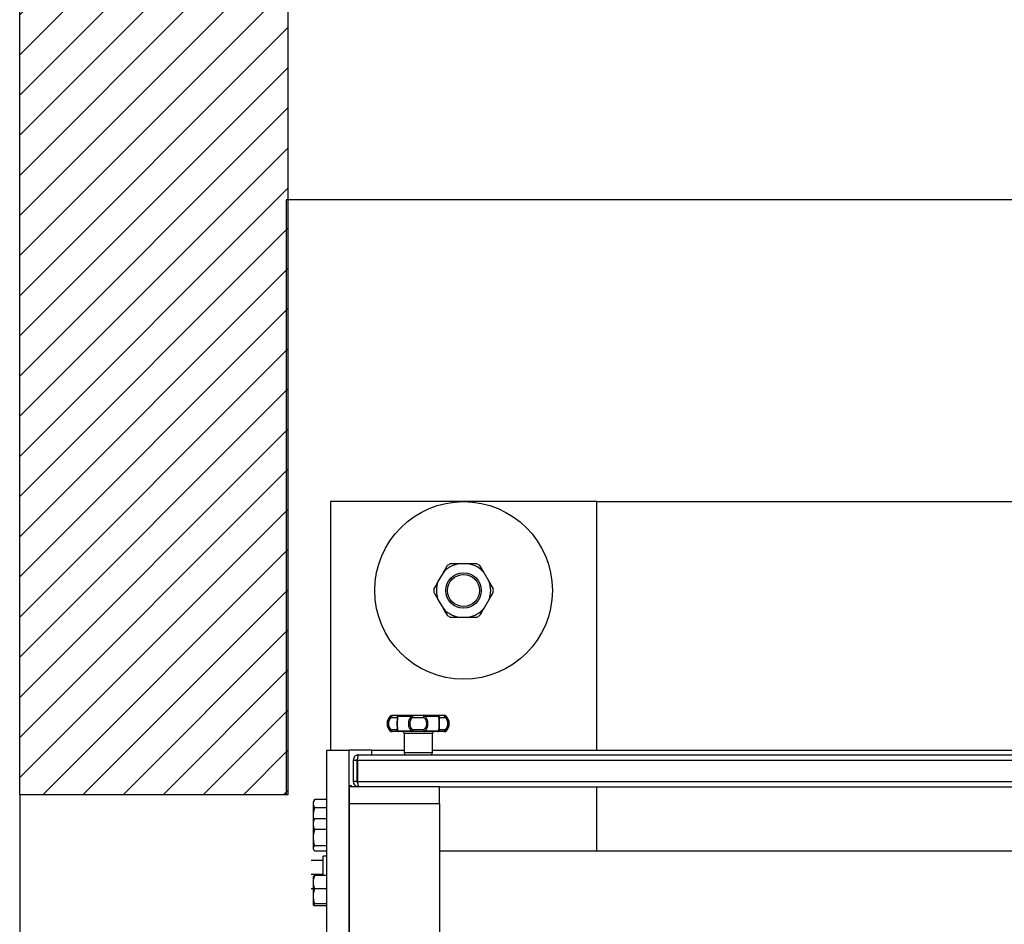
# Model space of a CAD drawing. Extents: x -13.5 to 60.2, y -0.1 to 41.9.
# Tile 36 of 57: x 22.192 to 22.743, y 20.409 to 20.914. Entities that reach past the tile are written whole.
import ezdxf

# ---------------------------------------------------------------- set-up
doc = ezdxf.new("R2010")
doc.units = 0
doc.header["$MEASUREMENT"] = 0
doc.layers.add('PAREDES', color=8, linetype='Continuous')

# ---------------------------------------------------------------- blocks, each defined once
blk = doc.blocks.new('LS- 19')
for p, q in [((-131.8655669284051, 58.90441007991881), (-131.8655669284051, 58.76536898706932)), ((-131.716594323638, 58.90441007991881), (-131.8655669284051, 58.90441007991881)), ((-131.716594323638, 58.76536898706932), (-131.716594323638, 58.90441007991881)), ((-131.716594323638, 58.90441007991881), (-131.2648066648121, 58.90441007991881)), ((-131.8025757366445, 58.86463696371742), (-131.8053883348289, 58.8597653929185)), ((-131.7882680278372, 58.86964980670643), (-131.7938932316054, 58.86964980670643)), ((-131.7767729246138, 58.8597653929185), (-131.7795855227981, 58.86463696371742)), ((-131.8053883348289, 58.84973970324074), (-131.8025757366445, 58.8448681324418)), ((-131.7795855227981, 58.8448681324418), (-131.7767729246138, 58.84973970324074)), ((-131.7938932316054, 58.83985528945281), (-131.7882680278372, 58.83985528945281)), ((-131.8321650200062, 58.78445372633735), (-131.831491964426, 58.78445372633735)), ((-131.8314474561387, 58.78476025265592), (-131.8313849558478, 58.78476025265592)), ((-131.8314102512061, 58.78376709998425), (-131.8283745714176, 58.78376709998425)), ((-131.8279133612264, 58.78445372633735), (-131.8200342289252, 58.78445372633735)), ((-131.8194913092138, 58.78376709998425), (-131.813419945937, 58.78376709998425)), ((-131.8128770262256, 58.78445372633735), (-131.8049978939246, 58.78445372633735)), ((-131.8045366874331, 58.78376709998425), (-131.8015010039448, 58.78376709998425)), ((-131.8014637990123, 58.78476025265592), (-131.8021061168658, 58.78476025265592)), ((-131.8014192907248, 58.78445372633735), (-131.8007462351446, 58.78445372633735)), ((-131.8283745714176, 58.77681505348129), (-131.8314102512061, 58.77681505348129)), ((-131.813419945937, 58.77681505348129), (-131.8194913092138, 58.77681505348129)), ((-131.8015010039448, 58.77681505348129), (-131.8045366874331, 58.77681505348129)), ((-131.831491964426, 58.77612841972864), (-131.8321650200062, 58.77612841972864)), ((-131.8308051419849, 58.77582190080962), (-131.8314474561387, 58.77582190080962)), ((-131.8200342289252, 58.77612841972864), (-131.8279133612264, 58.77612841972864)), ((-131.8244008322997, 58.77482874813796), (-131.8244008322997, 58.7639040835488)), ((-131.8085104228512, 58.77482874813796), (-131.8244008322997, 58.77482874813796)), ((-131.8049978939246, 58.77612841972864), (-131.8128770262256, 58.77612841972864)), ((-131.8085104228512, 58.7639040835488), (-131.8085104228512, 58.77482874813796)), ((-131.801526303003, 58.77582190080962), (-131.8014637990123, 58.77582190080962)), ((-131.8007462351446, 58.77612841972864), (-131.8014192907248, 58.77612841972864)), ((-131.8676028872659, 57.59345115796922), (-131.8676028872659, 58.76536898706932)), ((-131.8676028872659, 58.76536898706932), (-131.8549898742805, 58.76536898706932)), ((-131.8549898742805, 57.59345115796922), (-131.8549898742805, 58.76536898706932)), ((-131.8423768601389, 58.76536898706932), (-131.8549898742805, 58.76536898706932)), ((-131.8527552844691, 58.75993148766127), (-131.8507689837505, 58.75993148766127)), ((-131.8527552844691, 58.75993148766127), (-131.8527552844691, 58.74801368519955)), ((-131.8507689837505, 58.75993148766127), (-131.8507689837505, 58.74801368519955)), ((-131.8504178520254, 58.75993148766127), (-131.8504178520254, 58.74801368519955)), ((-131.8504178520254, 58.75993148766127), (-131.1309831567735, 58.75993148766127)), ((-131.8497758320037, 58.76291094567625), (-131.1316251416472, 58.76291094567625)), ((-131.8423768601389, 58.76291094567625), (-131.8423768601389, 58.76536898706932)), ((-131.8423768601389, 58.76536898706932), (-131.8244008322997, 58.76536898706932)), ((-131.8085104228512, 58.7639040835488), (-131.8244008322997, 58.7639040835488)), ((-131.8085104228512, 58.76536898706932), (-131.1728905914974, 58.76536898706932)), ((-131.8537285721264, 58.7455059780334), (-131.8549898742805, 58.7455059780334)), ((-131.8549898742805, 58.74503422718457), (-131.8549898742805, 58.7355744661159)), ((-131.8045378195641, 58.74503422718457), (-131.8549898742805, 58.74503422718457)), ((-131.8537285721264, 58.74503422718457), (-131.8537285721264, 58.7455059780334)), ((-131.8507689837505, 58.74801368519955), (-131.8527552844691, 58.74801368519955)), ((-131.8504178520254, 58.74801368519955), (-131.1309831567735, 58.74801368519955)), ((-131.8497758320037, 58.74503422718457), (-131.8497758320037, 58.74551731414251)), ((-131.8045378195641, 58.74503422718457), (-131.176863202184, 58.74503422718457)), ((-131.8045378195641, 58.7355744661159), (-131.8045378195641, 58.74503422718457)), ((-131.716594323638, 58.70895803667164), (-131.716594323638, 58.74503422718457)), ((-131.8743418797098, 58.73779674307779), (-131.8750515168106, 58.73656761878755)), ((-131.8750515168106, 58.73550316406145), (-131.8750515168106, 58.73656761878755)), ((-131.8750515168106, 58.72862241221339), (-131.8750515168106, 58.73550316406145)), ((-131.8676028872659, 58.73779674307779), (-131.8743418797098, 58.73779674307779)), ((-131.8676028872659, 58.73320958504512), (-131.8743418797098, 58.73320958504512)), ((-131.8549898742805, 58.7355744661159), (-131.8549898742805, 57.6232457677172)), ((-131.8549898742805, 58.7355744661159), (-131.8045378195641, 58.7355744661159)), ((-131.8045378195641, 58.7355744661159), (-131.8045378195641, 57.6232457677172)), ((-131.8748026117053, 58.72653495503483), (-131.8750515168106, 58.72862241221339)), ((-131.8750515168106, 58.72601466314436), (-131.8750515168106, 58.72862241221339)), ((-131.8743418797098, 58.72706750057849), (-131.8747750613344, 58.7264597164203)), ((-131.8676028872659, 58.72706750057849), (-131.8743418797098, 58.72706750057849)), ((-131.8747896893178, 58.72646815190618), (-131.8750515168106, 58.72601466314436)), ((-131.8750515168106, 58.72404297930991), (-131.8750515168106, 58.72601466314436)), ((-131.8750515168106, 58.71651941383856), (-131.8750515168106, 58.72404297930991)), ((-131.8750515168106, 58.7105458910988), (-131.8750515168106, 58.71651941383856)), ((-131.8676028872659, 58.72101844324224), (-131.8743418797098, 58.72101844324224)), ((-131.8750515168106, 58.71012424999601), (-131.8750515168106, 58.7105458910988)), ((-131.8676028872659, 58.71202039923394), (-131.8743418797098, 58.71202039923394)), ((-131.8750515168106, 58.71012424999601), (-131.8747896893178, 58.70967074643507)), ((-131.8676028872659, 58.70907139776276), (-131.8743418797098, 58.70907139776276)), ((-131.8676028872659, 58.70627652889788), (-131.8695891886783, 58.70627652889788)), ((-131.8695891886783, 58.69529209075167), (-131.8695891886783, 58.70627652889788)), ((-131.176863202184, 58.70895803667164), (-131.8045378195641, 58.70895803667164)), ((-131.8695891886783, 58.70379363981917), (-131.8763281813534, 58.70379363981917)), ((-131.8695891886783, 58.6958484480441), (-131.8763281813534, 58.6958484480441)), ((-131.8750515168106, 58.69165284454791), (-131.8750515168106, 58.69476132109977)), ((-131.8676028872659, 58.69529209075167), (-131.8743418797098, 58.69529209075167)), ((-131.8750515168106, 58.6837756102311), (-131.8750515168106, 58.69165284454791)), ((-131.8750515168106, 58.68790324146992), (-131.8763281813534, 58.68790324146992)), ((-131.8750515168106, 58.67893888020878), (-131.8750515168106, 58.6837756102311)), ((-131.8676028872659, 58.68801361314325), (-131.8743418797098, 58.68801361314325)), ((-131.8676028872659, 58.67953762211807), (-131.8743418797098, 58.67953762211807)), ((-131.8676028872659, 58.6783401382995), (-131.8743418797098, 58.6783401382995))]:
    blk.add_line(p, q)
blk.add_lwpolyline([(-132.0393682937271, 57.61827993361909), (-131.8903956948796, 57.61827993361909), (-131.8903956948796, 57.28557446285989), (-130.9378614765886, 57.28557446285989), (-130.9378614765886, 59.07324564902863), (-131.8903956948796, 59.07324564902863), (-131.8903956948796, 58.74054017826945), (-132.0393682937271, 58.74054017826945), (-132.0393682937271, 57.61827993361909)])
at = {"flags": 128}
for points in [[(-131.8308051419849, 58.78476025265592), (-131.8309231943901, 58.78474116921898), (-131.831036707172, 58.78468465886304), (-131.8311413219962, 58.78459287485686), (-131.8312330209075, 58.78446936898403), (-131.8313082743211, 58.78431886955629), (-131.8313641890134, 58.78414716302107), (-131.8313986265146, 58.78396085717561), (-131.8314102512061, 58.78376709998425)], [(-131.8200342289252, 58.78445372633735), (-131.8200176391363, 58.78452253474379), (-131.8199995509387, 58.78458364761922), (-131.8199801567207, 58.78463645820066), (-131.8199596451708, 58.78468041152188), (-131.8199382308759, 58.78471507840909), (-131.819916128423, 58.78474008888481), (-131.8198935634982, 58.78475519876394), (-131.8198707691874, 58.78476025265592)], [(-131.8198707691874, 58.78476025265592), (-131.8197967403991, 58.78474116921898), (-131.8197255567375, 58.78468465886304), (-131.8196599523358, 58.78459287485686), (-131.8196024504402, 58.78446936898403), (-131.8195552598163, 58.78431886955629), (-131.8195201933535, 58.78414716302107), (-131.8194986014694, 58.78396085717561), (-131.8194913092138, 58.78376709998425)], [(-131.813419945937, 58.78376709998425), (-131.8134126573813, 58.78396085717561), (-131.8133910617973, 58.78414716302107), (-131.8133559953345, 58.78431886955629), (-131.8133088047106, 58.78446936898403), (-131.8132513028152, 58.78459287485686), (-131.8131857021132, 58.78468465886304), (-131.8131145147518, 58.78474116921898), (-131.8130404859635, 58.78476025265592)], [(-131.8130404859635, 58.78476025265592), (-131.8130176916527, 58.78475519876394), (-131.8129951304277, 58.78474008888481), (-131.8129730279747, 58.78471507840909), (-131.8129516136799, 58.78468041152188), (-131.8129311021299, 58.78463645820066), (-131.8129117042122, 58.78458364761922), (-131.8128936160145, 58.78452253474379), (-131.8128770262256, 58.78445372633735)], [(-131.8015010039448, 58.78376709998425), (-131.8015126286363, 58.78396085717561), (-131.8015470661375, 58.78414716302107), (-131.8016029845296, 58.78431886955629), (-131.8016782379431, 58.78446936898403), (-131.8017699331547, 58.78459287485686), (-131.8018745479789, 58.78468465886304), (-131.8019880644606, 58.78474116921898), (-131.8021061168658, 58.78476025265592)], [(-131.8314102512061, 58.77681505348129), (-131.8313986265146, 58.7766212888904), (-131.8313641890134, 58.77643498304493), (-131.8313082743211, 58.77626328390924), (-131.8312330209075, 58.77611279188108), (-131.8311413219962, 58.77598927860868), (-131.831036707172, 58.77589749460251), (-131.8309231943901, 58.77584097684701), (-131.8308051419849, 58.77582190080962)], [(-131.8194913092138, 58.77681505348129), (-131.8194986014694, 58.7766212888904), (-131.8195201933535, 58.77643498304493), (-131.8195552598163, 58.77626328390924), (-131.8196024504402, 58.77611279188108), (-131.8196599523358, 58.77598927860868), (-131.8197255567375, 58.77589749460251), (-131.8197967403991, 58.77584097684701), (-131.8198707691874, 58.77582190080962)], [(-131.8130404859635, 58.77582190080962), (-131.8131145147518, 58.77584097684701), (-131.8131857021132, 58.77589749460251), (-131.8132513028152, 58.77598927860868), (-131.8133088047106, 58.77611279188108), (-131.8133559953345, 58.77626328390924), (-131.8133910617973, 58.77643498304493), (-131.8134126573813, 58.7766212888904), (-131.813419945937, 58.77681505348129)], [(-131.8021061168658, 58.77582190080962), (-131.8019880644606, 58.77584097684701), (-131.8018745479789, 58.77589749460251), (-131.8017699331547, 58.77598927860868), (-131.8016782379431, 58.77611279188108), (-131.8016029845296, 58.77626328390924), (-131.8015470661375, 58.77643498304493), (-131.8015126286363, 58.7766212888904), (-131.8015010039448, 58.77681505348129)], [(-131.8200342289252, 58.77612841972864), (-131.8200176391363, 58.77605961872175), (-131.8199995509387, 58.77599849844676), (-131.8199801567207, 58.77594569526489), (-131.8199596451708, 58.77590174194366), (-131.8199382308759, 58.775867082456), (-131.819916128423, 58.77584205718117), (-131.8198935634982, 58.77582694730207), (-131.8198707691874, 58.77582190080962)], [(-131.8130404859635, 58.77582190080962), (-131.8130176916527, 58.77582694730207), (-131.8129951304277, 58.77584205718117), (-131.8129730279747, 58.775867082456), (-131.8129516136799, 58.77590174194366), (-131.8129311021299, 58.77594569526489), (-131.8129117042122, 58.77599849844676), (-131.8128936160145, 58.77605961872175), (-131.8128770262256, 58.77612841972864)]]:
    blk.add_lwpolyline(points, dxfattribs=at)
for radius in [0.04965753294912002, 0.009931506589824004, 0.008938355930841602]:
    blk.add_circle((-131.7910806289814, 58.85475254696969), radius)
for centre, radius, start, end in [((-131.7910806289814, 58.85475254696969), 0.01516044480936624, 100.6915938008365, 139.3084061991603), ((-131.7910806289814, 58.85475254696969), 0.01665017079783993, 116.5273657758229, 123.4726342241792), ((-131.7910806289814, 58.85475254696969), 0.01516044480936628, 40.69159380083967, 79.3084061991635), ((-131.7910806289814, 58.85475254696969), 0.01665017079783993, 56.52736577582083, 63.47263422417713), ((-131.7910806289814, 58.85475254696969), 0.01516044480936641, 160.6915938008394, 199.3084061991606), ((-131.7910806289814, 58.85475254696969), 0.01516044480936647, 340.691593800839, 19.3084061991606), ((-131.7910806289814, 58.85475254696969), 0.01665017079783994, 176.5273657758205, 183.4726342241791), ((-131.7910806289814, 58.85475254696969), 0.01665017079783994, 356.5273657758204, 3.472634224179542), ((-131.7910806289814, 58.85475254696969), 0.01516044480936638, 220.6915938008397, 259.3084061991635), ((-131.7910806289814, 58.85475254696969), 0.01516044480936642, 280.6915938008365, 319.30840619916), ((-131.7910806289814, 58.85475254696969), 0.01665017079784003, 236.5273657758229, 243.4726342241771), ((-131.7910806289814, 58.85475254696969), 0.01665017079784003, 296.5273657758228, 303.4726342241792), ((-131.8278147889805, 58.78029107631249), 0.006020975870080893, 136.2622953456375, 223.7377046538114), ((-131.8314474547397, 58.78376710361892), 0.0009931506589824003, 90, 136.2622953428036), ((-131.8308010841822, 58.78382842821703), 0.0009318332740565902, 90.24950354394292, 137.8525569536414), ((-131.8273856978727, 58.78377137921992), 0.000988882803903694, 90.24939444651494, 180.2479392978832), ((-131.8273602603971, 58.7841094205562), 0.0006515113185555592, 92.61649102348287, 148.0976977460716), ((-131.805550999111, 58.78410941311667), 0.0006515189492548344, 31.90265517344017, 87.38315605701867), ((-131.8055255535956, 58.78377138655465), 0.0009888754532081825, 359.7516338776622, 89.75081708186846), ((-131.8021101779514, 58.78382841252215), 0.0009318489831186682, 42.14787042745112, 89.75029880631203), ((-131.8014638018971, 58.78376710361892), 0.0009931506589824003, 43.7377046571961, 90), ((-131.8050964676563, 58.78029107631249), 0.006020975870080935, 316.2622953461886, 43.73770465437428), ((-131.8273856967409, 58.7768107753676), 0.0009888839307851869, 179.7521259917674, 269.7505402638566), ((-131.8055255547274, 58.77681076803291), 0.0009888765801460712, 270.2492482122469, 0.248300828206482), ((-131.8314474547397, 58.77681504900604), 0.0009931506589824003, 223.7377046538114, 270), ((-131.8308011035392, 58.77675369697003), 0.0009318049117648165, 222.1472898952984, 269.7516791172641), ((-131.8273602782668, 58.77647271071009), 0.0006514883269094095, 211.9020278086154, 267.3849897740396), ((-131.8253939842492, 58.77482874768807), 0.0009931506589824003, 0, 90), ((-131.8075172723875, 58.77482874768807), 0.0009931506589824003, 90, 180), ((-131.8055509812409, 58.7764727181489), 0.0006514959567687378, 272.6153631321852, 328.0976192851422), ((-131.8021101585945, 58.77675371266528), 0.0009318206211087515, 270.2485185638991, 317.8522826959), ((-131.8014638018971, 58.77681504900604), 0.000993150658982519, 270, 316.2622953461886), ((-131.8234076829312, 58.76390409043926), 0.0009931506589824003, 180, 270), ((-131.8095035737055, 58.76390409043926), 0.0009931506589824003, 270, 0)]:
    blk.add_arc(centre, radius, start, end)
for points, knots in [([(-131.8002638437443, 58.86864127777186), (-131.8003674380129, 58.86846184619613), (-131.801127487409, 58.86714539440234), (-131.8019045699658, 58.86579945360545), (-131.8025757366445, 58.86463696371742)], [0, 0, 0, 0, 0.1362993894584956, 1, 1, 1, 1]), ([(-131.7938932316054, 58.86964980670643), (-131.7944594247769, 58.86964980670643), (-131.7960171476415, 58.86964980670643), (-131.7975446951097, 58.86964980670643), (-131.7985170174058, 58.86964980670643)], [0, 0, 0, 0, 0.3634749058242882, 1, 1, 1, 1]), ([(-131.7836442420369, 58.86964980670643), (-131.7842602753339, 58.86964980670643), (-131.7857844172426, 58.86964980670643), (-131.7873407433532, 58.86964980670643), (-131.7882680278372, 58.86964980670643)], [0, 0, 0, 0, 0.4041836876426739, 1, 1, 1, 1]), ([(-131.7795855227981, 58.86463696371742), (-131.7796466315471, 58.86474280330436), (-131.7804259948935, 58.86609265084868), (-131.7811917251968, 58.8674189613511), (-131.7818974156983, 58.86864127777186)], [0, 0, 0, 0, 0.07840854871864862, 1, 1, 1, 1]), ([(-131.8053883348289, 58.8597653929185), (-131.8054494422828, 58.85965955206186), (-131.8062287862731, 58.85830969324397), (-131.8069945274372, 58.85698338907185), (-131.807700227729, 58.85576107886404)], [0, 0, 0, 0, 0.0784088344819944, 1, 1, 1, 1]), ([(-131.7744610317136, 58.85576107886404), (-131.7745646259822, 58.85594051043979), (-131.7753246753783, 58.85725696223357), (-131.7761017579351, 58.85860290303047), (-131.7767729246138, 58.8597653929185)], [0, 0, 0, 0, 0.1362993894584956, 1, 1, 1, 1]), ([(-131.807700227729, 58.85374401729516), (-131.8075966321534, 58.85356458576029), (-131.8068365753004, 58.8522481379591), (-131.8060594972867, 58.85090219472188), (-131.8053883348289, 58.84973970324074)], [0, 0, 0, 0, 0.1362997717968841, 1, 1, 1, 1]), ([(-131.7767729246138, 58.84973970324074), (-131.7767118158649, 58.84984554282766), (-131.7759324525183, 58.85119539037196), (-131.7751667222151, 58.8525217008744), (-131.7744610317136, 58.85374401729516)], [0, 0, 0, 0, 0.07840854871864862, 1, 1, 1, 1]), ([(-131.8025757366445, 58.8448681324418), (-131.8025146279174, 58.84476229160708), (-131.8017352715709, 58.84341243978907), (-131.800969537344, 58.84208613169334), (-131.8002638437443, 58.84086381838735)], [0, 0, 0, 0, 0.07840922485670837, 1, 1, 1, 1]), ([(-131.7818974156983, 58.84086381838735), (-131.7817938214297, 58.84104324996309), (-131.7810337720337, 58.84235970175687), (-131.7802566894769, 58.84370564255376), (-131.7795855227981, 58.8448681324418)], [0, 0, 0, 0, 0.1362993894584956, 1, 1, 1, 1]), ([(-131.7985170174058, 58.83985528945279), (-131.7979009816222, 58.83985528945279), (-131.7963768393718, 58.83985528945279), (-131.7948205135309, 58.83985528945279), (-131.7938932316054, 58.83985528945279)], [0, 0, 0, 0, 0.4041852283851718, 1, 1, 1, 1]), ([(-131.7882680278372, 58.83985528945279), (-131.7877018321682, 58.83985528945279), (-131.786144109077, 58.83985528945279), (-131.7846165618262, 58.83985528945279), (-131.7836442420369, 58.83985528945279)], [0, 0, 0, 0, 0.3634764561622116, 1, 1, 1, 1]), ([(-131.831491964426, 58.78445372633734), (-131.8317608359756, 58.78421252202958), (-131.8323083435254, 58.78372135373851), (-131.8329518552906, 58.78270823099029), (-131.8333927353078, 58.78154353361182), (-131.8334486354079, 58.78070934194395), (-131.8334766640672, 58.78029107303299)], [0, 0, 0, 0, 0.2418251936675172, 0.492432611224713, 0.74550254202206, 1, 1, 1, 1]), ([(-131.8314102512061, 58.77681505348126), (-131.8316184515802, 58.77701895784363), (-131.8320403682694, 58.77743216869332), (-131.8325312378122, 58.77828420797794), (-131.8328491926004, 58.7792537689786), (-131.8329566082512, 58.78029478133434), (-131.8328476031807, 58.78133549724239), (-131.8325287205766, 58.78230398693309), (-131.8320379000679, 58.78315304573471), (-131.8316173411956, 58.78356449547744), (-131.8314102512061, 58.78376709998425)], [0, 0, 0, 0, 0.1207306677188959, 0.2446599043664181, 0.3716756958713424, 0.5004586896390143, 0.6291971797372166, 0.7561921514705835, 0.8799450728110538, 1, 1, 1, 1]), ([(-131.831491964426, 58.78445372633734), (-131.831510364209, 58.78440235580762), (-131.8315416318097, 58.78431505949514), (-131.8315335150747, 58.78414389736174), (-131.8314969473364, 58.7839662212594), (-131.8314388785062, 58.78383285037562), (-131.8314102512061, 58.78376709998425)], [0, 0, 0, 0, 0.2942254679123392, 0.4999909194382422, 0.7535009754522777, 1, 1, 1, 1]), ([(-131.8273900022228, 58.78476025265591), (-131.8274979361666, 58.78476025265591), (-131.8277159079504, 58.78476025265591), (-131.8284662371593, 58.78476025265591), (-131.8294792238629, 58.78476025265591), (-131.8303660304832, 58.78476025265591), (-131.8308051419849, 58.78476025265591)], [0, 0, 0, 0, 0.2475837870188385, 0.4999935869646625, 0.7524166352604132, 0.9999999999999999, 0.9999999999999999, 0.9999999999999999, 0.9999999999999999]), ([(-131.8279133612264, 58.78445372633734), (-131.8279755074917, 58.78441153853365), (-131.8281015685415, 58.78432596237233), (-131.8282399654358, 58.78415973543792), (-131.8283413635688, 58.78397135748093), (-131.8283630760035, 58.78383780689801), (-131.8283745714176, 58.78376709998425)], [0, 0, 0, 0, 0.2464797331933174, 0.4999736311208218, 0.7352664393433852, 0.9999999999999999, 0.9999999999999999, 0.9999999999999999, 0.9999999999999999]), ([(-131.8283745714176, 58.78376709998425), (-131.8283479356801, 58.78356626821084), (-131.8283016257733, 58.78321709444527), (-131.8283078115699, 58.7827277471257), (-131.8283104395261, 58.78251985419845)], [0, 0, 0, 0, 0.5751628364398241, 0.9999999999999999, 0.9999999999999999, 0.9999999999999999, 0.9999999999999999]), ([(-131.8283104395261, 58.78251985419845), (-131.8283099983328, 58.78244480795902), (-131.8283079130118, 58.78209009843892), (-131.8283329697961, 58.78132441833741), (-131.8283417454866, 58.78029083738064), (-131.8283329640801, 58.77925779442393), (-131.8283079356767, 58.77849187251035), (-131.8283100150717, 58.778137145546), (-131.828310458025, 58.7780615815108)], [0, 0, 0, 0, 0.05879815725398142, 0.277912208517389, 0.4999507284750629, 0.7219845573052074, 0.9407770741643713, 1, 1, 1, 1]), ([(-131.8280100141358, 58.78029107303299), (-131.8280052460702, 58.78070874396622), (-131.8279957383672, 58.78154159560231), (-131.8279371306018, 58.78270474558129), (-131.8278798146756, 58.78371893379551), (-131.8279022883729, 58.78421119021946), (-131.8279133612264, 58.78445372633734)], [0, 0, 0, 0, 0.2541393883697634, 0.5067635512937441, 0.7569810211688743, 1, 1, 1, 1]), ([(-131.8198707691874, 58.78476025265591), (-131.8212845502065, 58.78476025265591), (-131.8241120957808, 58.78476025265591), (-131.8262973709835, 58.78476025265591), (-131.8273900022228, 58.78476025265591)], [0, 0, 0, 0, 0.5000029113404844, 1, 1, 1, 1]), ([(-131.8200342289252, 58.78445372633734), (-131.820315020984, 58.78421168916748), (-131.820885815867, 58.78371967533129), (-131.8214714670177, 58.78270576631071), (-131.8218528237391, 58.78154207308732), (-131.8218990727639, 58.78070901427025), (-131.821922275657, 58.78029107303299)], [0, 0, 0, 0, 0.2425844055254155, 0.4931262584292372, 0.7457041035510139, 1, 1, 1, 1]), ([(-131.8194913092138, 58.77681505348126), (-131.8197242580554, 58.77701800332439), (-131.8201971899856, 58.77743003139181), (-131.820677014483, 58.77827986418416), (-131.8209730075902, 58.77924867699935), (-131.8210693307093, 58.78028938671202), (-131.8209737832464, 58.78133014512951), (-131.8206780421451, 58.78229921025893), (-131.8201985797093, 58.78315050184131), (-131.8197249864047, 58.78356338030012), (-131.8194913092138, 58.78376709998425)], [0, 0, 0, 0, 0.1202260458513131, 0.2440825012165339, 0.3710505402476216, 0.4997656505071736, 0.6285841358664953, 0.7555095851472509, 0.879365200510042, 1, 1, 1, 1]), ([(-131.8194913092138, 58.78376709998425), (-131.8195321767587, 58.78383600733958), (-131.8196113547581, 58.78396951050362), (-131.8197507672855, 58.78415825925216), (-131.819893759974, 58.78432598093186), (-131.8199878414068, 58.78441154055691), (-131.8200342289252, 58.78445372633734)], [0, 0, 0, 0, 0.2580675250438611, 0.4999877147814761, 0.7534653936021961, 0.9999999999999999, 0.9999999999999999, 0.9999999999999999, 0.9999999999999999]), ([(-131.8130404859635, 58.78476025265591), (-131.8135875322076, 58.78476025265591), (-131.8146923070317, 58.78476025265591), (-131.8164556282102, 58.78476025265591), (-131.8182189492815, 58.78476025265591), (-131.8193237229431, 58.78476025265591), (-131.8198707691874, 58.78476025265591)], [0, 0, 0, 0, 0.2475828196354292, 0.5000002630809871, 0.7524171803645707, 0.9999999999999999, 0.9999999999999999, 0.9999999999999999, 0.9999999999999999]), ([(-131.813419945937, 58.78376709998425), (-131.8133809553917, 58.78383285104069), (-131.8133018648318, 58.78396622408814), (-131.8131705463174, 58.7841455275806), (-131.8130249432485, 58.7843164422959), (-131.8129310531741, 58.78440358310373), (-131.8128770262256, 58.78445372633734)], [0, 0, 0, 0, 0.2465078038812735, 0.5000299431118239, 0.7123033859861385, 1, 1, 1, 1]), ([(-131.813419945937, 58.78376709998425), (-131.8131862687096, 58.78356338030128), (-131.8127126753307, 58.78315050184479), (-131.812233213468, 58.78229921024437), (-131.8119374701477, 58.78133014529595), (-131.8118419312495, 58.78028938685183), (-131.8119382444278, 58.77924867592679), (-131.8122342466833, 58.77827986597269), (-131.8127140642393, 58.77743003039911), (-131.8131869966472, 58.77701800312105), (-131.813419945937, 58.77681505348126)], [0, 0, 0, 0, 0.1206348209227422, 0.2444904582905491, 0.3714159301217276, 0.5002343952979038, 0.6289494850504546, 0.7559176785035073, 0.8797739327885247, 1, 1, 1, 1]), ([(-131.8055212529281, 58.78476025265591), (-131.8066138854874, 58.78476025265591), (-131.8087991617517, 58.78476025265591), (-131.811626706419, 58.78476025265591), (-131.8130404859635, 58.78476025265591)], [0, 0, 0, 0, 0.4999974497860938, 1, 1, 1, 1]), ([(-131.8109889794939, 58.78029107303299), (-131.8110121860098, 58.78070901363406), (-131.8110584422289, 58.78154207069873), (-131.8114395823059, 58.78270520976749), (-131.8120251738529, 58.78371918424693), (-131.8125958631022, 58.78421128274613), (-131.8128770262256, 58.78445372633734)], [0, 0, 0, 0, 0.2542964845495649, 0.506874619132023, 0.7570504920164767, 1, 1, 1, 1]), ([(-131.8021061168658, 58.78476025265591), (-131.8025452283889, 58.78476025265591), (-131.803432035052, 58.78476025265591), (-131.804445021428, 58.78476025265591), (-131.8051953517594, 58.78476025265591), (-131.8054133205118, 58.78476025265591), (-131.8055212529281, 58.78476025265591)], [0, 0, 0, 0, 0.2475833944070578, 0.5000064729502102, 0.7524163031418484, 1, 1, 1, 1]), ([(-131.8049978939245, 58.78445372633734), (-131.8050089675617, 58.78421159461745), (-131.805031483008, 58.78371928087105), (-131.8049741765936, 58.78270491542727), (-131.8049155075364, 58.78154118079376), (-131.8049060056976, 58.78070857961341), (-131.804901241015, 58.78029107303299)], [0, 0, 0, 0, 0.2426608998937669, 0.4933897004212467, 0.7459610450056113, 1, 1, 1, 1]), ([(-131.8049978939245, 58.78445372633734), (-131.8049357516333, 58.78441153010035), (-131.8048096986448, 58.78432593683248), (-131.8046664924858, 58.78415414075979), (-131.8045674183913, 58.78396432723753), (-131.8045466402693, 58.78383097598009), (-131.8045366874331, 58.78376709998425)], [0, 0, 0, 0, 0.2464792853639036, 0.4999727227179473, 0.7604841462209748, 1, 1, 1, 1]), ([(-131.804600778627, 58.78252043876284), (-131.804603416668, 58.78272878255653), (-131.8046096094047, 58.78321786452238), (-131.8045632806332, 58.78356680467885), (-131.8045366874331, 58.78376709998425)], [0, 0, 0, 0, 0.4259895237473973, 1, 1, 1, 1]), ([(-131.8046007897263, 58.7780624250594), (-131.804601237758, 58.77813767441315), (-131.8046033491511, 58.77849229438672), (-131.8045782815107, 58.77925782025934), (-131.8045695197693, 58.78029085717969), (-131.8045782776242, 58.78132383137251), (-131.8046033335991, 58.78208978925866), (-131.8046012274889, 58.78244478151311), (-131.804600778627, 58.78252043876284)], [0, 0, 0, 0, 0.05896705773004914, 0.277888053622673, 0.4998908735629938, 0.7218140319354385, 0.9407119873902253, 1, 1, 1, 1]), ([(-131.8014192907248, 58.78445372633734), (-131.801413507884, 58.78444095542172), (-131.8013971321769, 58.78440479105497), (-131.8013733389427, 58.78430839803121), (-131.8013736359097, 58.78415601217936), (-131.8014168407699, 58.78395977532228), (-131.8014733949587, 58.78383030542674), (-131.8015010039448, 58.78376709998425)], [0, 0, 0, 0, 0.07947715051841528, 0.2250614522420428, 0.5143968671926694, 0.7629351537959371, 1, 1, 1, 1]), ([(-131.8015010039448, 58.78376709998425), (-131.8012928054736, 58.78356319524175), (-131.8008708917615, 58.78314998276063), (-131.8003800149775, 58.7822979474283), (-131.8000620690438, 58.78132838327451), (-131.7999546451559, 58.78028737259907), (-131.8000636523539, 58.77924665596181), (-131.8003825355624, 58.77827816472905), (-131.8008733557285, 58.77742910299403), (-131.8012939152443, 58.77701765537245), (-131.8015010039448, 58.77681505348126)], [0, 0, 0, 0, 0.1207303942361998, 0.2446598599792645, 0.3716755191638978, 0.50045856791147, 0.6291970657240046, 0.7561920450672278, 0.8799459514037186, 1, 1, 1, 1]), ([(-131.7994345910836, 58.78029107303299), (-131.7994625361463, 58.78070871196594), (-131.7995182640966, 58.7815415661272), (-131.7999577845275, 58.78270466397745), (-131.8006007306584, 58.78371889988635), (-131.8011491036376, 58.7842111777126), (-131.8014192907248, 58.78445372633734)], [0, 0, 0, 0, 0.2541174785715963, 0.5067602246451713, 0.7569774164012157, 1, 1, 1, 1]), ([(-131.8334766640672, 58.78029107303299), (-131.8334487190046, 58.77987343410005), (-131.8333929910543, 58.7790405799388), (-131.8329534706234, 58.77787748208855), (-131.8323105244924, 58.77686324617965), (-131.8317621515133, 58.7763709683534), (-131.831491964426, 58.77612841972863)], [0, 0, 0, 0, 0.2541174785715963, 0.5067602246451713, 0.7569774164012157, 1, 1, 1, 1]), ([(-131.8314102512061, 58.77681505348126), (-131.8314311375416, 58.77676807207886), (-131.8314904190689, 58.77663472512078), (-131.8315338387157, 58.77645226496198), (-131.831540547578, 58.77626474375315), (-131.8315096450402, 58.77617803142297), (-131.831491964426, 58.77612841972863)], [0, 0, 0, 0, 0.1761096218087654, 0.4998506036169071, 0.7138439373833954, 1, 1, 1, 1]), ([(-131.828310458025, 58.7780615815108), (-131.8283078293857, 58.77785400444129), (-131.8283016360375, 58.77736493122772), (-131.8283479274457, 58.77701592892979), (-131.8283745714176, 58.77681505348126)], [0, 0, 0, 0, 0.424429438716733, 1, 1, 1, 1]), ([(-131.8279133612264, 58.77612841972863), (-131.8279779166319, 58.77617250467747), (-131.8281038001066, 58.77625847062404), (-131.8282434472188, 58.77642730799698), (-131.8283424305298, 58.77661432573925), (-131.8283637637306, 58.77674755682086), (-131.8283745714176, 58.77681505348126)], [0, 0, 0, 0, 0.2563917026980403, 0.4999655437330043, 0.7466758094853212, 0.9999999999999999, 0.9999999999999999, 0.9999999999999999, 0.9999999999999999]), ([(-131.8279133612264, 58.77612841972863), (-131.8279022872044, 58.77637055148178), (-131.8278797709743, 58.77686286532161), (-131.8279370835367, 58.77787723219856), (-131.8279957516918, 58.77904096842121), (-131.8280052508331, 58.77987356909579), (-131.8280100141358, 58.78029107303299)], [0, 0, 0, 0, 0.242660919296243, 0.4933897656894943, 0.745962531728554, 1, 1, 1, 1]), ([(-131.821922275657, 58.78029107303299), (-131.8218990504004, 58.77987307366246), (-131.8218527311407, 58.77903943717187), (-131.8214711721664, 58.77787550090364), (-131.8208852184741, 58.77686188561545), (-131.8203148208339, 58.77637026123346), (-131.8200342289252, 58.77612841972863)], [0, 0, 0, 0, 0.2543358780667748, 0.5072344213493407, 0.7575971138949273, 1, 1, 1, 1]), ([(-131.8194913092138, 58.77681505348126), (-131.8195316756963, 58.77674716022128), (-131.8196109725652, 58.77661378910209), (-131.8197486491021, 58.77642639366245), (-131.8198925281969, 58.77625785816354), (-131.819986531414, 58.77617198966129), (-131.8200342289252, 58.77612841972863)], [0, 0, 0, 0, 0.2545215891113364, 0.4999882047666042, 0.7462925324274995, 1, 1, 1, 1]), ([(-131.8128770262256, 58.77612841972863), (-131.8129306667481, 58.77617774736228), (-131.8130249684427, 58.77626446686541), (-131.8131697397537, 58.77643593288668), (-131.8133019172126, 58.77661588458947), (-131.8133809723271, 58.77674928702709), (-131.813419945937, 58.77681505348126)], [0, 0, 0, 0, 0.2843985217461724, 0.4999813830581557, 0.7534943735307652, 1, 1, 1, 1]), ([(-131.8128770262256, 58.77612841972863), (-131.8125954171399, 58.77637129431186), (-131.8120251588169, 58.77686311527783), (-131.8114396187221, 58.77787693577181), (-131.8110585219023, 58.77903943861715), (-131.8110122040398, 58.77987307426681), (-131.8109889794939, 58.78029107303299)], [0, 0, 0, 0, 0.2433405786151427, 0.4927646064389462, 0.7456637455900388, 1, 1, 1, 1]), ([(-131.8055193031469, 58.77582235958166), (-131.8055184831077, 58.77582220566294), (-131.8054022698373, 58.77580039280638), (-131.8051677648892, 58.77587434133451), (-131.8049005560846, 58.77602183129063), (-131.8046785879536, 58.77625375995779), (-131.8046054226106, 58.77644563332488), (-131.8045605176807, 58.77656339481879)], [0, 0, 0, 0, 0.001928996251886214, 0.273371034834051, 0.5303252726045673, 0.7117390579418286, 1, 1, 1, 1]), ([(-131.804901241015, 58.78029107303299), (-131.8049060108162, 58.77987340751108), (-131.8049155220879, 58.77904055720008), (-131.8049741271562, 58.77787740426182), (-131.8050314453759, 58.77686321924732), (-131.8050089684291, 58.77637095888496), (-131.8049978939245, 58.77612841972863)], [0, 0, 0, 0, 0.2541365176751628, 0.506763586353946, 0.7569799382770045, 1, 1, 1, 1]), ([(-131.8045366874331, 58.77681505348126), (-131.8045463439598, 58.77675254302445), (-131.8045669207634, 58.77661934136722), (-131.8046582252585, 58.77644323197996), (-131.8047969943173, 58.77626909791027), (-131.8049220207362, 58.77618154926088), (-131.8049978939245, 58.77612841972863)], [0, 0, 0, 0, 0.2346982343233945, 0.5001114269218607, 0.6966389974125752, 0.9999999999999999, 0.9999999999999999, 0.9999999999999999, 0.9999999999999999]), ([(-131.8045366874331, 58.77681505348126), (-131.8045632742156, 58.77701530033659), (-131.8046096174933, 58.7773643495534), (-131.8046034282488, 58.77785377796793), (-131.8046007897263, 58.7780624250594)], [0, 0, 0, 0, 0.573692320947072, 1, 1, 1, 1]), ([(-131.8014192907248, 58.77612841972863), (-131.8014061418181, 58.77616231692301), (-131.8013736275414, 58.77624613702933), (-131.8013723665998, 58.77642320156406), (-131.8014168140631, 58.77662607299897), (-131.8014760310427, 58.77675899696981), (-131.8015010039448, 58.77681505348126)], [0, 0, 0, 0, 0.2022102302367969, 0.5000202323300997, 0.7891492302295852, 0.9999999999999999, 0.9999999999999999, 0.9999999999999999, 0.9999999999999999]), ([(-131.8014192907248, 58.77612841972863), (-131.801150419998, 58.77636962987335), (-131.8006029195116, 58.77686080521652), (-131.799959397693, 58.77787391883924), (-131.7995185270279, 58.77903861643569), (-131.7994626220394, 58.77987280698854), (-131.7994345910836, 58.78029107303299)], [0, 0, 0, 0, 0.241827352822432, 0.4924321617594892, 0.745503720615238, 1, 1, 1, 1]), ([(-131.8273900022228, 58.77582190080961), (-131.8274979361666, 58.77582190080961), (-131.8277159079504, 58.77582190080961), (-131.8284662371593, 58.77582190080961), (-131.8294792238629, 58.77582190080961), (-131.8303660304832, 58.77582190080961), (-131.8308051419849, 58.77582190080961)], [0, 0, 0, 0, 0.2475837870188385, 0.4999935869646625, 0.7524166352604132, 0.9999999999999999, 0.9999999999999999, 0.9999999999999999, 0.9999999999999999]), ([(-131.8198707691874, 58.77582190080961), (-131.8212845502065, 58.77582190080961), (-131.8241120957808, 58.77582190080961), (-131.8262973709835, 58.77582190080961), (-131.8273900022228, 58.77582190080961)], [0, 0, 0, 0, 0.5000029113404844, 1, 1, 1, 1]), ([(-131.8130404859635, 58.77582190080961), (-131.8135875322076, 58.77582190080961), (-131.8146923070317, 58.77582190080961), (-131.8164556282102, 58.77582190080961), (-131.8182189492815, 58.77582190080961), (-131.8193237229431, 58.77582190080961), (-131.8198707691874, 58.77582190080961)], [0, 0, 0, 0, 0.2475828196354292, 0.5000002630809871, 0.7524171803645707, 0.9999999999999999, 0.9999999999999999, 0.9999999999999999, 0.9999999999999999]), ([(-131.8055212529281, 58.77582190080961), (-131.8066138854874, 58.77582190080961), (-131.8087991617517, 58.77582190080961), (-131.811626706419, 58.77582190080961), (-131.8130404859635, 58.77582190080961)], [0, 0, 0, 0, 0.4999974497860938, 1, 1, 1, 1]), ([(-131.8021061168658, 58.77582190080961), (-131.8025452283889, 58.77582190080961), (-131.803432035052, 58.77582190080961), (-131.804445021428, 58.77582190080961), (-131.8051953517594, 58.77582190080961), (-131.8054133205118, 58.77582190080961), (-131.8055212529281, 58.77582190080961)], [0, 0, 0, 0, 0.2475833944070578, 0.5000064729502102, 0.7524163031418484, 1, 1, 1, 1]), ([(-131.8497758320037, 58.76291094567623), (-131.8501128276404, 58.76287760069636), (-131.850787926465, 58.76281080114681), (-131.851686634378, 58.76228924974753), (-131.8523618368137, 58.76152133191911), (-131.852708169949, 58.76068472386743), (-131.8527422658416, 58.76013962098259), (-131.8527552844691, 58.75993148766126)], [0, 0, 0, 0, 0.2160016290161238, 0.4327131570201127, 0.6494266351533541, 0.8661427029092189, 1, 1, 1, 1]), ([(-131.8503028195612, 58.76075403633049), (-131.8503495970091, 58.76072851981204), (-131.8505025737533, 58.76064507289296), (-131.8506752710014, 58.76039230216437), (-131.8507625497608, 58.76012504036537), (-131.8507677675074, 58.75996807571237), (-131.8507689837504, 58.75993148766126)], [0, 0, 0, 0, 0.1604977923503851, 0.524877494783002, 0.8892501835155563, 1, 1, 1, 1]), ([(-131.8504178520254, 58.75993148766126), (-131.8503716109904, 58.76026848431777), (-131.8502789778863, 58.76094357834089), (-131.8501399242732, 58.76184230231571), (-131.8500007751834, 58.7625174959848), (-131.8498791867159, 58.76286381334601), (-131.8498043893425, 58.7628979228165), (-131.8497758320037, 58.76291094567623)], [0, 0, 0, 0, 0.2160031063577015, 0.4327117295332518, 0.6494247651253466, 0.8661517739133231, 1, 1, 1, 1]), ([(-131.8527552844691, 58.74801368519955), (-131.8527228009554, 58.74768127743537), (-131.8526568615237, 58.74700651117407), (-131.8521351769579, 58.74610245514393), (-131.8513557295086, 58.745419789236), (-131.8505164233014, 58.74507879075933), (-131.8499755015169, 58.74504624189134), (-131.8497758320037, 58.74503422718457)], [0, 0, 0, 0, 0.2131066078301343, 0.4325926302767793, 0.6520793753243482, 0.8715726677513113, 1, 1, 1, 1]), ([(-131.8507689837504, 58.74801368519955), (-131.8507503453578, 58.74787218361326), (-131.8507143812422, 58.74759914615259), (-131.8504977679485, 58.74728902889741), (-131.8503057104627, 58.74719027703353), (-131.8502315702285, 58.74715215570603)], [0, 0, 0, 0, 0.3977664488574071, 0.767518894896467, 1, 1, 1, 1]), ([(-131.8494247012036, 58.74503422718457), (-131.8494952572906, 58.74506671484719), (-131.8496384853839, 58.74513266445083), (-131.8498544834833, 58.74565431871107), (-131.850072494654, 58.74643378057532), (-131.850260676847, 58.74727311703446), (-131.8503754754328, 58.74781401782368), (-131.8504178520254, 58.74801368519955)], [0, 0, 0, 0, 0.213101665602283, 0.4325940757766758, 0.6520787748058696, 0.8715688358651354, 1, 1, 1, 1]), ([(-131.8750515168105, 58.73550316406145), (-131.8750506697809, 58.73555752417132), (-131.8750442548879, 58.73596921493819), (-131.8748892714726, 58.73674545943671), (-131.8745254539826, 58.73744418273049), (-131.8743418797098, 58.73779674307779)], [0, 0, 0, 0, 0.0700855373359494, 0.530785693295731, 1, 1, 1, 1]), ([(-131.8743418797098, 58.73320958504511), (-131.8745402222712, 58.73358206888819), (-131.874940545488, 58.73433386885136), (-131.8750143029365, 58.73511104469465), (-131.8750515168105, 58.73550316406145)], [0, 0, 0, 0, 0.4954560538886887, 1, 1, 1, 1]), ([(-131.8750515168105, 58.72862241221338), (-131.8750409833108, 58.72903950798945), (-131.875001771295, 58.73059218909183), (-131.8746206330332, 58.73210393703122), (-131.8743418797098, 58.73320958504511)], [0, 0, 0, 0, 0.2686293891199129, 1, 1, 1, 1]), ([(-131.8750515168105, 58.72404297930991), (-131.8750506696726, 58.72411466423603), (-131.8750442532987, 58.72465761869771), (-131.8748892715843, 58.72568116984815), (-131.8745254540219, 58.72660257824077), (-131.8743418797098, 58.72706750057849)], [0, 0, 0, 0, 0.07007779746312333, 0.5307817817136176, 1, 1, 1, 1]), ([(-131.8743418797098, 58.72101844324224), (-131.8745402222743, 58.7215096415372), (-131.8749405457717, 58.7225010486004), (-131.875014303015, 58.72352589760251), (-131.8750515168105, 58.72404297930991)], [0, 0, 0, 0, 0.4954557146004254, 1, 1, 1, 1]), ([(-131.8750515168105, 58.71651941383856), (-131.8750409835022, 58.71692849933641), (-131.8750017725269, 58.71845134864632), (-131.8746206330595, 58.71993404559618), (-131.8743418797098, 58.72101844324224)], [0, 0, 0, 0, 0.2686316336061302, 0.9999999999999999, 0.9999999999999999, 0.9999999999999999, 0.9999999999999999]), ([(-131.8743418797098, 58.71202039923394), (-131.8744490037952, 58.7123980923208), (-131.874864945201, 58.71386459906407), (-131.8749720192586, 58.71538820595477), (-131.8750515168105, 58.71651941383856)], [0, 0, 0, 0, 0.2575460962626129, 1, 1, 1, 1]), ([(-131.8750515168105, 58.7105458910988), (-131.8750506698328, 58.71058084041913), (-131.8750442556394, 58.71084551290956), (-131.8748892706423, 58.71134454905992), (-131.8745254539, 58.71179374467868), (-131.8743418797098, 58.71202039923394)], [0, 0, 0, 0, 0.07008901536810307, 0.5307866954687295, 1, 1, 1, 1]), ([(-131.8743418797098, 58.70907139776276), (-131.8745402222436, 58.70931086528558), (-131.8749405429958, 58.7097941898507), (-131.8750143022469, 58.7102938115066), (-131.8750515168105, 58.7105458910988)], [0, 0, 0, 0, 0.4954590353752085, 0.9999999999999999, 0.9999999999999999, 0.9999999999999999, 0.9999999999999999]), ([(-131.8750515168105, 58.69165284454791), (-131.8750506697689, 58.69173910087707), (-131.8750442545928, 58.6923923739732), (-131.8748892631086, 58.69362403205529), (-131.8745254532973, 58.69473268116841), (-131.8743418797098, 58.69529209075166)], [0, 0, 0, 0, 0.07008213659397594, 0.5307758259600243, 0.9999999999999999, 0.9999999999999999, 0.9999999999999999, 0.9999999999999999]), ([(-131.8743418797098, 58.69529209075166), (-131.8745402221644, 58.69519485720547), (-131.8749405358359, 58.69499861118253), (-131.8750143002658, 58.69479571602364), (-131.8750515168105, 58.69469334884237)], [0, 0, 0, 0, 0.4954676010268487, 1, 1, 1, 1]), ([(-131.8743418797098, 58.68801361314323), (-131.8745402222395, 58.68860464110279), (-131.8749405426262, 58.68979752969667), (-131.8750143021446, 58.6910306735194), (-131.8750515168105, 58.69165284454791)], [0, 0, 0, 0, 0.4954594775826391, 1, 1, 1, 1]), ([(-131.8750515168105, 58.6837756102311), (-131.8750409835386, 58.68416096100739), (-131.875001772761, 58.68559545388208), (-131.8746206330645, 58.68699212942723), (-131.8743418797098, 58.68801361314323)], [0, 0, 0, 0, 0.2686320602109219, 1, 1, 1, 1]), ([(-131.8743418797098, 58.67953762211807), (-131.8744490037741, 58.67989340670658), (-131.874864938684, 58.68127482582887), (-131.8749720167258, 58.68271003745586), (-131.8750515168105, 58.6837756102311)], [0, 0, 0, 0, 0.2575500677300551, 1, 1, 1, 1]), ([(-131.8750515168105, 58.67893888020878), (-131.8750506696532, 58.67895307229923), (-131.8750442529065, 58.67906056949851), (-131.874889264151, 58.67926317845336), (-131.8745254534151, 58.67944558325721), (-131.8743418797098, 58.67953762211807)], [0, 0, 0, 0, 0.07007414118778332, 0.530772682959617, 1, 1, 1, 1]), ([(-131.8743418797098, 58.6783401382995), (-131.8745402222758, 58.6784373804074), (-131.8749405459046, 58.67863364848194), (-131.8750143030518, 58.67883652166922), (-131.8750515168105, 58.67893888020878)], [0, 0, 0, 0, 0.4954555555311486, 1, 1, 1, 1])]:
    blk.add_open_spline(points, degree=3, knots=knots)

msp = doc.modelspace()

# ---------------------------------------------------------------- hatches: boundary and pattern name
at = {"layer": 'PAREDES', "lineweight": -3}
h = msp.add_hatch(dxfattribs=at)
h.set_pattern_fill('LINE', color=256, scale=0.005, angle=45)
h.set_pattern_definition([(45, (120.6545298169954, -35.37268386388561), (-0.01122532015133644, 0.01122532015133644), [])])
h.paths.add_polyline_path([(22.34215692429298, 21.21758946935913), (22.19215692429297, 21.21758946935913), (22.19215692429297, 20.48108934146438), (22.34215692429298, 20.48108934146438)])

# ---------------------------------------------------------------- linework, layer by layer
msp.add_lwpolyline([(22.19215692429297, 21.21758946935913), (22.34215692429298, 21.21758946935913), (22.34215692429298, 20.48108934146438), (22.19215692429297, 20.48108934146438)], close=True, dxfattribs=at)

# ---------------------------------------------------------------- block references
msp.add_blockref('LS- 19', (154.23152521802, -38.25945083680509), dxfattribs=at)

doc.saveas('drawing.dxf')
